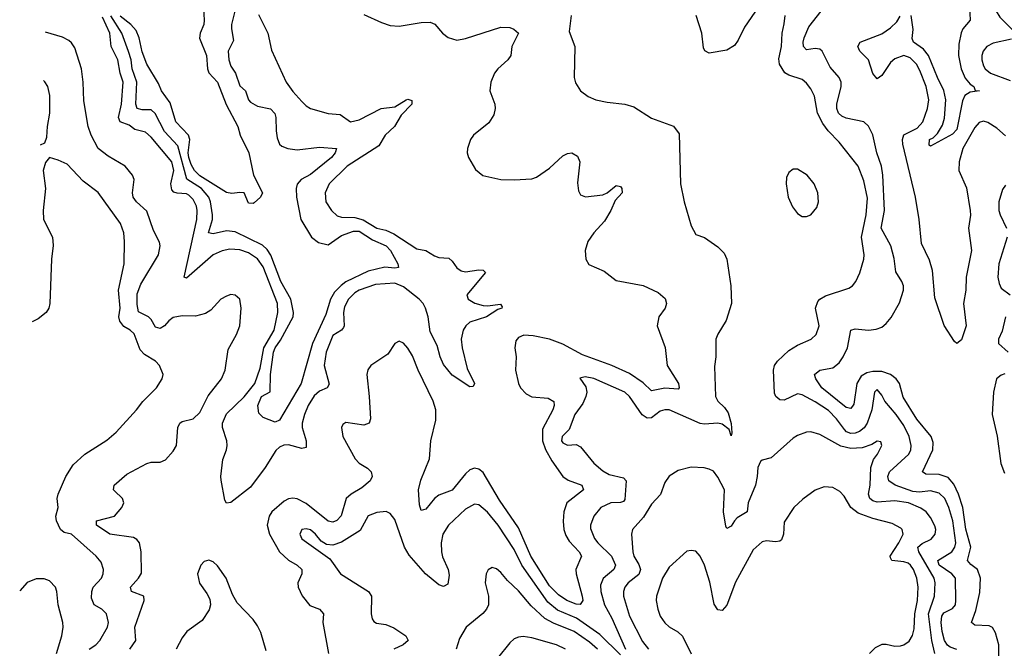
# Model space of a CAD drawing. Header units: inches. Extents: x 1843162 to 1959474, y 907081 to 1016326.
# Tile 17 of 256: x 1843916 to 1848364, y 924174 to 927011. Entities that reach past the tile are written whole.
import ezdxf

# ---------------------------------------------------------------- set-up
doc = ezdxf.new("R2010")
doc.units = ezdxf.units.IN
doc.header["$MEASUREMENT"] = 0
doc.layers.add('B8942', color=7, linetype='Continuous')

msp = doc.modelspace()

# ---------------------------------------------------------------- linework, layer by layer
at = {"layer": 'B8942', "color": 5}
for points, elevation in [([(1848390, 927382.3), (1848309, 927270), (1848298.4, 927230), (1848307.6, 927207.6), (1848341.7, 927170), (1848344.7, 927150), (1848328.4, 927090), (1848326.8, 927050), (1848343, 927023), (1848415.5, 926950)], 680), ([(1844744.3, 927090), (1844749.4, 927009.4), (1844748.5, 926990), (1844731.8, 926950), (1844727.9, 926927.9), (1844760.5, 926850), (1844764.8, 926790), (1844771, 926771), (1844810.1, 926730), (1844848.1, 926628.1), (1844901.3, 926530), (1844911.6, 926490), (1844950.4, 926410), (1844972.7, 926310), (1845012.6, 926230), (1845003.6, 926210), (1844975.2, 926184.8), (1844970, 926181.1), (1844950, 926183), (1844929.7, 926229.7), (1844910, 926232.1), (1844873.6, 926226.4), (1844850, 926230.7), (1844730, 926306.1), (1844705.2, 926330), (1844690, 926357.9), (1844680.2, 926390), (1844677.6, 926410), (1844684.7, 926470), (1844678.8, 926490), (1844621.7, 926550), (1844595.7, 926635.7), (1844556.5, 926690), (1844542.8, 926722.8), (1844490, 926811.1), (1844470, 926865.7), (1844456.4, 926930), (1844442.5, 926962.5), (1844418.7, 926990), (1844370, 927026.7)], 640), ([(1844994.2, 927034.2), (1845036.6, 926950), (1845053.9, 926873.9), (1845119.7, 926730), (1845150, 926686.7), (1845190, 926642), (1845210, 926622), (1845230, 926610.3), (1845310, 926588.5), (1845363.4, 926583.3), (1845410.1, 926550.1), (1845450, 926559.6), (1845549.5, 926610.5), (1845610, 926617.5), (1845661.6, 926650), (1845670, 926652.7), (1845686.7, 926646.7), (1845687.8, 926630), (1845639.8, 926580.2), (1845609.5, 926530), (1845566.9, 926490), (1845538.2, 926441.8), (1845395.7, 926350), (1845314.2, 926270), (1845296.3, 926230), (1845299.2, 926190), (1845324.2, 926150), (1845350, 926126.3), (1845370, 926120.1), (1845430, 926119), (1845467.4, 926107.4), (1845530, 926070.6), (1845570, 926060.9), (1845605.4, 926045.4), (1845710, 925977), (1845750.1, 925970.1), (1845790, 925945), (1845810, 925937.7), (1845854.5, 925934.5), (1845870, 925922), (1845891, 925891), (1845910, 925878.4), (1845930, 925873.3), (1845990, 925882.3), (1846010, 925880.3), (1846019.5, 925870), (1845936, 925770), (1845941.3, 925750), (1845972.4, 925732.4), (1846010, 925721.8), (1846030, 925719.3), (1846087.3, 925727.3), (1846095.5, 925715.5), (1846094.4, 925710), (1846076.2, 925703.8), (1846024.7, 925670), (1845950, 925645.7), (1845931.4, 925630), (1845919.4, 925610), (1845910.7, 925570), (1845915, 925530), (1845937.5, 925437.5), (1845970.2, 925370), (1845964, 925356), (1845950, 925353.6), (1845870, 925407.3), (1845830, 925455.2), (1845815, 925490), (1845801.3, 925541.3), (1845770, 925602.2), (1845761, 925670), (1845749.3, 925710), (1845739.2, 925730), (1845720.3, 925750), (1845650, 925805.8), (1845610, 925822.1), (1845524, 925816), (1845450, 925790.6), (1845430, 925779), (1845401.2, 925750), (1845384, 925716), (1845378.8, 925690), (1845381.8, 925630), (1845378.1, 925621.9), (1845370.1, 925609.9), (1845330, 925585.4), (1845299.7, 925510), (1845291.9, 925450), (1845313.8, 925366.2), (1845304.9, 925350), (1845270, 925334.6), (1845246.7, 925313.3), (1845218.7, 925270), (1845202.2, 925230), (1845192, 925190), (1845191.6, 925170), (1845210.1, 925110), (1845210, 925080.7), (1845190, 925076.5), (1845130, 925092.3), (1845108.7, 925091.3), (1845090, 925082.2), (1845073.7, 925066.3), (1845025.5, 924990), (1844958.1, 924901.9), (1844870, 924832.9), (1844850, 924829.3), (1844842.1, 924842.1), (1844826.6, 924933.4), (1844824.9, 924950), (1844834.4, 925025.6), (1844850.6, 925069.4), (1844853.5, 925090), (1844851.3, 925110), (1844831.6, 925170), (1844832.3, 925190), (1844850, 925232.1), (1844930.3, 925309.7), (1844977.7, 925370), (1845001.8, 925438.2), (1845018.2, 925530), (1845066.3, 925610), (1845082.6, 925690), (1845080.1, 925730), (1845015.2, 925895.2), (1844990, 925931.7), (1844950, 925959.2), (1844910, 925972.9), (1844864.8, 925975.2), (1844830, 925968.6), (1844790.1, 925949.9), (1844670, 925845.5), (1844658.9, 925850), (1844715.7, 926110), (1844718.4, 926150), (1844714.7, 926170), (1844699.6, 926199.6), (1844679.7, 926219.7), (1844670, 926225.2), (1844627.8, 926227.8), (1844613, 926233), (1844603.4, 926243.4), (1844598, 926270), (1844612.5, 926330), (1844603.9, 926370), (1844510, 926481.6), (1844484.4, 926504.4), (1844436.2, 926516.2), (1844410, 926535.3), (1844369.5, 926550), (1844363, 926570), (1844376.1, 926630), (1844384.1, 926730), (1844369.6, 926770), (1844359.9, 926830), (1844329.9, 926890), (1844323.8, 926950), (1844290, 927022.3)], 680), ([(1844891.9, 927068.1), (1844872.8, 926990), (1844872.4, 926970), (1844882.3, 926917.7), (1844858, 926870), (1844860.2, 926830), (1844870, 926802.4), (1844890.3, 926770), (1844910, 926712.7), (1844935.3, 926690), (1844950.2, 926650), (1844959.2, 926639.2), (1844990, 926620.8), (1845048.5, 926608.5), (1845068.1, 926588.1), (1845073.7, 926570), (1845074.1, 926510), (1845078.9, 926478.9), (1845089.4, 926450), (1845100.5, 926440.5), (1845127.7, 926430), (1845170, 926424.2), (1845270, 926436.3), (1845346.8, 926430), (1845341.8, 926410), (1845324.7, 926390), (1845230, 926312.7), (1845187.2, 926290), (1845170, 926269.6), (1845164.8, 926250), (1845165.9, 926210), (1845186.7, 926110), (1845233.8, 926030), (1845265.8, 926005.8), (1845310, 925994.8), (1845370, 926037.9), (1845423.6, 926056.4), (1845450, 926057.1), (1845510, 926017.8), (1845571.5, 925990), (1845591.2, 925970), (1845624.2, 925910), (1845627.3, 925892.7), (1845610.7, 925889.3), (1845565.8, 925894.2), (1845490, 925876.9), (1845390, 925828), (1845367.8, 925812.2), (1845338.3, 925781.7), (1845319.9, 925750), (1845299.5, 925680.5), (1845238.9, 925550), (1845187.6, 925370), (1845090, 925203.4), (1845070, 925195), (1845016, 925216), (1844995.9, 925235.9), (1844991.8, 925270), (1845008, 925310), (1845048.2, 925331.8), (1845049.6, 925409.6), (1845063, 925510), (1845069.6, 925530), (1845094.8, 925565.2), (1845151.7, 925670), (1845152.5, 925690), (1845140.3, 925750), (1845095.7, 925830), (1845050, 925948.7), (1845033.8, 925973.8), (1845013.5, 925993.5), (1844890, 926054.2), (1844850, 926057.8), (1844790, 926045.4), (1844769.4, 926049.4), (1844786.9, 926110), (1844787.7, 926130), (1844778.3, 926190), (1844769.9, 926210), (1844736.6, 926250), (1844671.2, 926291.2), (1844630, 926441.4), (1844570, 926506.5), (1844528.1, 926588.1), (1844510, 926604.7), (1844470, 926603.9), (1844446.5, 926610), (1844440.6, 926630), (1844444.6, 926730), (1844424.6, 926790), (1844419, 926830), (1844407.5, 926867.5), (1844378.1, 926950), (1844328.2, 927028.2)], 660), ([(1845470, 927034.9), (1845550, 926998.3), (1845590, 926985.5), (1845630, 926982.6), (1845730, 926998.5), (1845770, 927000.3), (1845791.3, 926991.3), (1845826, 926950), (1845851.3, 926931.3), (1845890, 926919.2), (1845930, 926925.9), (1846090, 926977.5), (1846130, 926975.7), (1846148.3, 926968.3), (1846169.2, 926950), (1846139.5, 926890), (1846134.5, 926850), (1846120.5, 926830), (1846076.5, 926790), (1846061, 926770), (1846045, 926730), (1846039.1, 926690), (1846062, 926630), (1846063.8, 926610), (1846058.5, 926581.5), (1846034.6, 926545.4), (1845966, 926490), (1845953, 926470), (1845939.3, 926430), (1845938, 926410), (1845943, 926390), (1845975.8, 926335.8), (1846007.9, 926307.9), (1846090, 926290.3), (1846150, 926288.9), (1846230, 926293.1), (1846250, 926300.3), (1846310, 926341.8), (1846370, 926397.1), (1846390, 926407.8), (1846410.9, 926410.9), (1846436, 926396), (1846446.8, 926370), (1846435.1, 926275.1), (1846439.6, 926239.6), (1846450, 926220.5), (1846471.6, 926211.6), (1846550, 926220.7), (1846569.8, 926230.1), (1846610, 926263.7), (1846630, 926258.4), (1846636, 926250), (1846637.4, 926230), (1846605.3, 926194.7), (1846586.8, 926150), (1846557.3, 926102.7), (1846509.1, 926050), (1846482.3, 926010), (1846470.3, 925970), (1846472.8, 925930), (1846486.7, 925906.7), (1846556.1, 925876.1), (1846610, 925834.7), (1846731.8, 925811.8), (1846799.8, 925779.8), (1846832.4, 925752.4), (1846838.6, 925730), (1846832.3, 925710), (1846803.9, 925670), (1846795.2, 925630), (1846831.5, 925531.5), (1846840.2, 925450), (1846892.5, 925370), (1846895.8, 925350), (1846890, 925343.5), (1846830, 925348.5), (1846770, 925336.8), (1846732.1, 925372.1), (1846670, 925414), (1846591.3, 925451.3), (1846458.8, 925498.8), (1846370, 925546.4), (1846309.8, 925570), (1846235.4, 925584.6), (1846193.2, 925586.8), (1846170, 925577.4), (1846157.4, 925562.6), (1846152.2, 925530), (1846158.8, 925490), (1846155.8, 925430), (1846169, 925370), (1846178.8, 925350), (1846203.3, 925323.3), (1846229, 925309), (1846303.2, 925303.2), (1846328.7, 925288.7), (1846330.1, 925270), (1846324.5, 925250), (1846277.5, 925162.5), (1846277.9, 925110), (1846290.8, 925070.8), (1846319.9, 925019.9), (1846369.6, 924949.6), (1846393.7, 924933.7), (1846456.1, 924910), (1846463.2, 924890), (1846387.3, 924830), (1846373.9, 924790), (1846371.6, 924748.4), (1846373.6, 924710), (1846382.9, 924682.9), (1846398.2, 924658.2), (1846442.7, 924610), (1846453.8, 924590), (1846427.8, 924530), (1846429.4, 924510), (1846457.6, 924410), (1846460.1, 924390), (1846448.4, 924371.6), (1846430, 924373.3), (1846387.1, 924390), (1846350, 924414.7), (1846310, 924455.5), (1846225.1, 924590), (1846170, 924717.9), (1846083.2, 924843.2), (1846010, 924966.9), (1845990, 924983.4), (1845970, 924986.9), (1845950, 924979.5), (1845930, 924961.8), (1845870, 924887.7), (1845810, 924865), (1845790, 924849.8), (1845750, 924802.2), (1845730, 924796.2), (1845722.3, 924822.3), (1845718, 924890), (1845727.7, 924932.3), (1845767.4, 925030), (1845772.9, 925110), (1845796.6, 925203.4), (1845795.4, 925250), (1845784.5, 925290), (1845716.2, 925430), (1845690, 925493.5), (1845670, 925528.7), (1845650, 925550.8), (1845630, 925560.4), (1845610.5, 925550), (1845578.7, 925501.3), (1845501.8, 925450), (1845488.5, 925431.5), (1845483.5, 925410), (1845495.2, 925310), (1845500.3, 925210), (1845495.1, 925190), (1845470, 925181.5), (1845390, 925194), (1845376, 925184), (1845369.5, 925170), (1845376.4, 925130), (1845432.1, 925030), (1845450.1, 925010.1), (1845487, 924987), (1845503.4, 924970), (1845508.5, 924950), (1845499.8, 924930), (1845461.8, 924898.2), (1845413.9, 924870), (1845390.7, 924850), (1845368.4, 924771.6), (1845349.3, 924750.7), (1845330, 924743.2), (1845310, 924748.3), (1845210, 924827.7), (1845170, 924848.8), (1845150, 924851.7), (1845130, 924848.1), (1845110, 924837.6), (1845055.5, 924790), (1845042.3, 924770), (1845034.2, 924730), (1845044.9, 924690), (1845090.1, 924610.1), (1845130, 924572.3), (1845170, 924549.5), (1845190.7, 924530), (1845190.1, 924510), (1845171.8, 924470), (1845174.4, 924450), (1845191.3, 924411.3), (1845227, 924367), (1845270.4, 924350), (1845288.1, 924330), (1845286, 924290), (1845311.1, 924150)], 720), ([(1846406.7, 927030), (1846398.8, 926958.8), (1846423.8, 926890), (1846420.4, 926750), (1846426.9, 926726.9), (1846450, 926690.8), (1846484.2, 926664.2), (1846518, 926650), (1846570, 926638.9), (1846650, 926630.3), (1846690, 926617.4), (1846770, 926566.4), (1846870, 926530.6), (1846895.6, 926495.6), (1846900.4, 926270), (1846918, 926190), (1846950, 926081), (1846970, 926042), (1847010, 926028), (1847070, 925985.5), (1847097.8, 925957.8), (1847110.3, 925930), (1847127.8, 925810), (1847131.8, 925730), (1847106.9, 925653.1), (1847070, 925592.7), (1847061.1, 925570), (1847060.3, 925490), (1847054.4, 925445.6), (1847059, 925310), (1847069.1, 925290), (1847100.4, 925260.4), (1847116.3, 925236.3), (1847130.7, 925189.3), (1847133.5, 925146.5), (1847130, 925133.2), (1847121, 925161), (1847090, 925185.6), (1847070, 925190.4), (1847010, 925185.6), (1846990, 925189.5), (1846850, 925251.2), (1846830, 925251.2), (1846810, 925243.9), (1846770, 925214.9), (1846750, 925212.5), (1846727.5, 925227.5), (1846670.3, 925310.3), (1846650, 925330.5), (1846510, 925391.6), (1846470, 925398.7), (1846446.8, 925393.2), (1846473.7, 925353.7), (1846478.2, 925330), (1846474.2, 925310), (1846460.3, 925279.7), (1846424.2, 925230), (1846398.9, 925161.1), (1846366.4, 925130), (1846363.3, 925110), (1846370, 925101), (1846390, 925091.3), (1846430, 925094.6), (1846450, 925082.8), (1846509.3, 925010), (1846550, 924974.8), (1846579, 924959), (1846643.9, 924943.9), (1846656.3, 924930), (1846650, 924846.3), (1846642.9, 924837.1), (1846630, 924831.9), (1846586.7, 924830), (1846541.5, 924810), (1846510.1, 924770), (1846495.3, 924730), (1846495, 924715), (1846513.2, 924670), (1846528.1, 924650), (1846590, 924590.2), (1846607.2, 924550), (1846599.3, 924530), (1846551.3, 924488.7), (1846540.3, 924459.7), (1846540.6, 924430), (1846557.6, 924370), (1846590.3, 924310.3), (1846652.6, 924170)], 740), ([(1847254, 927070), (1847190, 926977.2), (1847161.5, 926918.5), (1847144.5, 926895.5), (1847110, 926874.3), (1847030, 926859.6), (1847011.2, 926871.2), (1847005, 926885), (1846997.7, 926950), (1846971.8, 927030)], 740), ([(1848150, 924168.2), (1848119.1, 924179.1), (1848108, 924188), (1848094.3, 924210), (1848083, 924250), (1848077.9, 924290), (1848081, 924319), (1848090, 924334.3), (1848130, 924353.2), (1848142.9, 924370), (1848145.5, 924390), (1848142.7, 924490), (1848127.5, 924510), (1848070, 924549.5), (1848063.9, 924570), (1848126.4, 924610), (1848140.1, 924630), (1848144.8, 924650), (1848131.9, 924750), (1848113.9, 924810), (1848094.7, 924850), (1848070, 924874), (1848030, 924884.4), (1847980.9, 924879.1), (1847950, 924881.3), (1847870.7, 924910), (1847841.6, 924930), (1847837.8, 924950), (1847844.9, 924970), (1847932.9, 925050), (1847941.4, 925070), (1847943, 925090), (1847934.5, 925130), (1847910, 925179.8), (1847875.3, 925230), (1847824, 925290), (1847810, 925316.3), (1847790, 925341.6), (1847777.1, 925330), (1847765.5, 925250), (1847744.9, 925190), (1847731, 925169), (1847710, 925152.8), (1847690, 925144.4), (1847670, 925144.1), (1847651.6, 925151.6), (1847641.4, 925161.4), (1847605.9, 925210), (1847570, 925247.9), (1847510, 925286.9), (1847450, 925318.4), (1847430, 925322.9), (1847370, 925294.2), (1847350, 925295.3), (1847331.1, 925310), (1847325.9, 925325.9), (1847320.9, 925430), (1847326.5, 925450), (1847338.9, 925470), (1847390, 925517.8), (1847430, 925542.9), (1847490.7, 925569.3), (1847514, 925590), (1847527.4, 925630), (1847511.4, 925710), (1847520.8, 925739.2), (1847530, 925750.2), (1847555.4, 925764.6), (1847661.1, 925798.9), (1847677.6, 925810), (1847693.3, 925830), (1847710.8, 925869.2), (1847729.7, 925930), (1847731.1, 925950), (1847719.5, 926030), (1847739.6, 926130), (1847745.4, 926205.4), (1847730, 926283.7), (1847704.1, 926350), (1847618.5, 926458.5), (1847567.8, 926510), (1847543.6, 926543.6), (1847520.5, 926590), (1847506.4, 926666.4), (1847490, 926699.7), (1847470, 926725.1), (1847450, 926741.7), (1847390, 926761.4), (1847372, 926772), (1847348.6, 926810), (1847344.9, 926835.1), (1847356.9, 926890), (1847359.7, 926950), (1847370, 926992), (1847373.3, 927030)], 740), ([(1848338.6, 924070), (1848338.9, 924190), (1848324.6, 924244.6), (1848310, 924267.8), (1848295.6, 924275.6), (1848230, 924278.4), (1848215.6, 924290), (1848235.6, 924344.4), (1848253.6, 924426.4), (1848256.1, 924490), (1848242.2, 924530), (1848212, 924552), (1848198.3, 924570), (1848212.8, 924630), (1848190, 924711.1), (1848176.1, 924810), (1848156.4, 924870), (1848135.2, 924915.2), (1848110, 924944.5), (1848070, 924958.1), (1848010, 924960.2), (1847994.5, 924970), (1848041, 925070), (1848043.1, 925103), (1848032.9, 925130), (1847968.8, 925208.8), (1847907.2, 925307.2), (1847889.9, 925370), (1847874.9, 925390), (1847849.3, 925410), (1847810, 925423.1), (1847770, 925424.1), (1847742.5, 925417.5), (1847717.8, 925402.2), (1847697.2, 925370), (1847683.8, 925276.2), (1847670, 925255.8), (1847650, 925261.5), (1847539.5, 925350), (1847512.8, 925390), (1847506.2, 925410), (1847530.7, 925429.3), (1847590, 925439.8), (1847617.2, 925462.8), (1847636.6, 925490), (1847655.3, 925530), (1847670.7, 925609.3), (1847690, 925615.5), (1847749.8, 925610.2), (1847785.4, 925614.6), (1847810, 925623.9), (1847830, 925640.3), (1847852.7, 925667.3), (1847890, 925733.4), (1847908.7, 925791.3), (1847908.7, 925810), (1847901.2, 925830), (1847873.7, 925873.7), (1847866.6, 925933.4), (1847851.7, 925990), (1847807.8, 926070), (1847822.1, 926150), (1847815.2, 926310), (1847809.1, 926350), (1847787.3, 926410), (1847770, 926492.4), (1847750, 926530.8), (1847730, 926550.6), (1847650, 926566.9), (1847630, 926576.2), (1847614.7, 926590), (1847607.1, 926610), (1847608, 926630), (1847627.6, 926710), (1847626.7, 926730), (1847617.5, 926750), (1847577.3, 926797.3), (1847541.7, 926870), (1847530, 926878.5), (1847510, 926881.5), (1847470, 926876.1), (1847456.1, 926890), (1847454.9, 926910), (1847459.8, 926930), (1847481, 926979), (1847536.1, 927050)], 720), ([(1848206.6, 927070), (1848209.1, 927010), (1848176.2, 926970), (1848168.3, 926951.7), (1848158.9, 926901.1), (1848156.6, 926850), (1848169.2, 926789.2), (1848187.6, 926747.6), (1848210, 926720.7), (1848225.7, 926710), (1848232.5, 926692.5), (1848252, 926690), (1848210, 926685), (1848186.3, 926670), (1848174.4, 926645.6), (1848150, 926515.8), (1848130, 926494.2), (1848030, 926441.2), (1848024.8, 926444.8), (1848025.7, 926470), (1848042, 926478), (1848061.6, 926498.4), (1848084.7, 926535.3), (1848093.5, 926566.5), (1848100.1, 926650), (1848091.4, 926691.4), (1848062, 926750), (1848020.8, 926850), (1847999, 926879), (1847953.5, 926910), (1847947.1, 926927.1), (1847952.4, 926967.6), (1847943.4, 927030)], 660), ([(1848370, 926487.8), (1848330, 926522.3), (1848290, 926547.9), (1848270, 926553.6), (1848250, 926547.9), (1848230, 926524.8), (1848176.6, 926430), (1848159.5, 926370), (1848158.8, 926330), (1848192.5, 926252.5), (1848209.6, 926150), (1848211.4, 926128.7), (1848202.7, 926070), (1848215.2, 925970), (1848192.3, 925850), (1848190.1, 925790), (1848179.4, 925730), (1848191.4, 925630), (1848170, 925567), (1848149.5, 925549.5), (1848138.9, 925558.9), (1848091.5, 925631.5), (1848050, 925755.8), (1848039.2, 925879.2), (1848025.4, 925925.4), (1847990, 926000.9), (1847979.2, 926110), (1847962.5, 926210), (1847905, 926450), (1847903.7, 926470), (1847910, 926491), (1847970, 926522), (1847996.3, 926550), (1848016.3, 926610), (1848022.8, 926650), (1848010.7, 926710), (1847982.7, 926782.7), (1847967.6, 926810), (1847938.8, 926838.8), (1847910, 926849.3), (1847870, 926834.5), (1847850, 926818.6), (1847810, 926758.8), (1847790, 926744.8), (1847770, 926768.7), (1847749.7, 926829.7), (1847710.6, 926870), (1847702.2, 926890), (1847712.4, 926910), (1847810, 926947.8), (1847850, 926974.4), (1847878.5, 927001.5), (1847893, 927027)], 680), ([(1844413.7, 924170), (1844440.7, 924210), (1844436.4, 924270), (1844478, 924390), (1844477.4, 924410), (1844420.5, 924430), (1844416.5, 924450), (1844452.3, 924490), (1844466.1, 924513.9), (1844465.2, 924610), (1844456.8, 924650), (1844444.8, 924664.8), (1844430, 924673.6), (1844323.1, 924690), (1844262.7, 924730), (1844262.6, 924750), (1844344.4, 924770), (1844377.7, 924810), (1844386, 924830), (1844380.7, 924850), (1844344.2, 924884.2), (1844340.5, 924890), (1844342.4, 924910), (1844400.6, 924959.4), (1844490, 925007.6), (1844510, 925014), (1844550, 925014.3), (1844575, 925025), (1844610, 925063.8), (1844624.4, 925090), (1844629.9, 925170), (1844639.3, 925190), (1844650, 925198), (1844699.7, 925210), (1844730, 925239), (1844766.8, 925313.3), (1844827.2, 925390), (1844844.8, 925430), (1844857.7, 925522.3), (1844896, 925590), (1844910.6, 925630), (1844916, 925710), (1844910.8, 925750), (1844890, 925768.2), (1844870, 925770.7), (1844850, 925763.9), (1844824.2, 925750), (1844779.7, 925700.4), (1844755, 925685), (1844710, 925673.8), (1844650, 925675), (1844610, 925666.6), (1844590, 925652.7), (1844570, 925629.3), (1844550, 925617.7), (1844530, 925623.2), (1844510, 925657.9), (1844497.2, 925670), (1844452.5, 925692.5), (1844446.1, 925726.1), (1844446.1, 925773.9), (1844463, 925817), (1844543, 925950), (1844550.5, 925990), (1844546.9, 926006.9), (1844520.1, 926060.1), (1844490, 926146.6), (1844443.4, 926190), (1844428.4, 926210), (1844425.4, 926230), (1844432.6, 926290), (1844426, 926310), (1844391.8, 926350), (1844315.3, 926395.3), (1844270.5, 926430), (1844238.2, 926490), (1844225.5, 926530), (1844205.2, 926645.2), (1844202.8, 926730), (1844195.4, 926790), (1844164.8, 926884.8), (1844150, 926907.4), (1844137.4, 926917.4), (1844110, 926931.9), (1844033.1, 926955.3)], 720), ([(1848395.9, 926924.1), (1848313.9, 926906.1), (1848284.2, 926890), (1848268.6, 926870), (1848262.5, 926850), (1848261.7, 926830), (1848270, 926803.6), (1848277.8, 926790), (1848302, 926770), (1848390, 926737.1)], 680), ([(1844009.5, 926447.5), (1844010, 926447.3), (1844030, 926456), (1844039.3, 926480.7), (1844041.1, 926530), (1844052.7, 926590), (1844052.7, 926670), (1844043.1, 926710), (1844030, 926731.5), (1844022.9, 926736.8)], 740), ([(1844229.9, 924170), (1844259.4, 924190), (1844278.4, 924210), (1844313, 924270), (1844317.3, 924290), (1844307.8, 924330), (1844287.2, 924350), (1844252.3, 924370), (1844240.2, 924400.2), (1844241.9, 924430), (1844248.5, 924450), (1844285.8, 924490), (1844293.8, 924510), (1844295.3, 924530), (1844283.4, 924563.4), (1844261, 924590), (1844150, 924689.7), (1844116.4, 924696.4), (1844099.8, 924710), (1844082.2, 924750), (1844079.1, 924770), (1844089.8, 924810), (1844086, 924850), (1844089.8, 924870.2), (1844125.1, 924950), (1844158, 925002), (1844209.9, 925050.1), (1844310, 925113.1), (1844351.3, 925150), (1844444.2, 925250), (1844472.6, 925287.4), (1844534.7, 925350), (1844559.6, 925390), (1844563.6, 925410), (1844547.3, 925450), (1844530, 925469.5), (1844480.2, 925500.2), (1844460.9, 925520.9), (1844433.2, 925593.2), (1844415.3, 925610), (1844386.7, 925626.7), (1844368.7, 925650), (1844364.4, 925670), (1844369.4, 925710), (1844362.9, 925790), (1844388, 925910), (1844389.8, 926010), (1844386.2, 926050), (1844371, 926091), (1844270, 926231.1), (1844202, 926282), (1844130, 926359.5), (1844090, 926378), (1844050, 926389.2), (1844032.5, 926367.5), (1844022.4, 926330), (1844032.4, 926250), (1844022.3, 926150), (1844023.2, 926110), (1844064.8, 926030), (1844067.7, 925992.3), (1844060.2, 925930), (1844052, 925730), (1844047, 925710), (1844035.2, 925690), (1843999.4, 925660.6), (1843972.3, 925647.2)], 740), ([(1848370, 926263.9), (1848355, 926245), (1848339.5, 926190), (1848339.6, 926150), (1848344.7, 926130), (1848374, 926070)], 720), ([(1848377.2, 926030), (1848339.4, 925910), (1848334.9, 925850), (1848340.4, 925820.4), (1848350, 925800.2), (1848390.2, 925770)], 720), ([(1848369.7, 925670.3), (1848354.4, 925605.6), (1848337.6, 925570), (1848337.8, 925550), (1848382, 925510)], 720), ([(1848367, 925413), (1848350, 925407.5), (1848329, 925391), (1848314.6, 925330), (1848308.6, 925230), (1848332.2, 925132.2), (1848348.9, 925008.9), (1848364.5, 924964.5)], 720), ([(1848049.4, 924150), (1848035.8, 924210), (1848021.9, 924330), (1848048.1, 924410), (1848050.8, 924470), (1848046.8, 924490), (1847977.7, 924610), (1847973, 924630), (1847992.8, 924647.2), (1848033.8, 924666.2), (1848052.1, 924690), (1848054.9, 924710), (1848050, 924727.6), (1848030, 924764.7), (1848010.7, 924790), (1847987, 924807), (1847930.8, 924830), (1847870, 924839.9), (1847790, 924833.1), (1847770, 924839.4), (1847755.9, 924850), (1847750.9, 924870), (1847757.8, 924910), (1847760.6, 924990), (1847773.7, 925026.3), (1847791.3, 925050), (1847810.7, 925090), (1847805.4, 925105.4), (1847790, 925109.7), (1847765.7, 925094.3), (1847721.8, 925078.2), (1847670, 925075.3), (1847626, 925086), (1847530, 925139.8), (1847490, 925150.9), (1847470, 925149.7), (1847430, 925135.1), (1847410, 925122.7), (1847310, 925033.1), (1847270, 925023.5), (1847262.2, 925017.8), (1847250.2, 924989.8), (1847247.9, 924950), (1847239.3, 924910), (1847206.5, 924830), (1847202.4, 924790), (1847157.5, 924762.5), (1847144.5, 924750), (1847130, 924724.7), (1847110, 924714.5), (1847106.1, 924726.1), (1847095.6, 924790), (1847099.5, 924890), (1847070, 924946.3), (1847050, 924973), (1847030, 924983), (1847008.3, 924988.3), (1846950, 924991.1), (1846890, 924976.9), (1846850, 924951.6), (1846830, 924922.7), (1846811.1, 924868.9), (1846770, 924825.1), (1846734.4, 924765.6), (1846684.9, 924710), (1846679.7, 924690), (1846685.5, 924610), (1846690.1, 924590), (1846712.7, 924552.7), (1846720.1, 924530), (1846713.3, 924506.7), (1846664.5, 924470), (1846649.6, 924450), (1846643.3, 924430), (1846643.6, 924410), (1846670, 924319.6), (1846730, 924204.2), (1846756.3, 924170)], 760), ([(1847754.7, 924150), (1847781.9, 924178.1), (1847812.5, 924192.5), (1847830, 924193.3), (1847870, 924183.9), (1847894.8, 924185.2), (1847910.5, 924189.5), (1847933.6, 924206.4), (1847948.8, 924231.2), (1847957.4, 924262.6), (1847959.4, 924330), (1847972.4, 924390), (1847974.5, 924450), (1847968.5, 924490), (1847953.5, 924530), (1847940.2, 924550), (1847930, 924559), (1847910, 924564.7), (1847856.3, 924570), (1847850, 924582.7), (1847848.6, 924590), (1847887.4, 924650), (1847907.4, 924690), (1847902.7, 924710), (1847896.4, 924716.4), (1847857, 924737), (1847770, 924759.4), (1847704.1, 924784.1), (1847671.1, 924810), (1847641.2, 924861.2), (1847621.5, 924881.5), (1847590, 924900.5), (1847550, 924903), (1847510, 924888.2), (1847453.1, 924846.9), (1847413.7, 924810), (1847370, 924742.7), (1847366.6, 924690), (1847357, 924663), (1847350, 924657), (1847330, 924654.2), (1847290, 924659.1), (1847270, 924654.6), (1847230, 924619.1), (1847150, 924472.8), (1847110, 924369.5), (1847090, 924345.1), (1847070, 924347.3), (1847052.9, 924372.9), (1847033.1, 924473.1), (1847009, 924549), (1846990, 924589.5), (1846970, 924611.8), (1846950, 924616.2), (1846930, 924611.8), (1846850, 924540.5), (1846820.2, 924490), (1846792.3, 924410), (1846791.3, 924390), (1846798.4, 924350), (1846810, 924318.4), (1846830, 924289), (1846850, 924271.4), (1846888.7, 924248.7), (1846909.4, 924229.4), (1846949.5, 924149.5)], 780), ([(1846630, 924144.2), (1846536.6, 924236.6), (1846431.4, 924310), (1846346.1, 924346.1), (1846301.7, 924381.7), (1846185, 924550), (1846150, 924620.2), (1846077.3, 924730), (1846030, 924789), (1845990, 924821.6), (1845970, 924824.1), (1845930, 924802.3), (1845852.9, 924730), (1845828, 924690), (1845819.8, 924650), (1845820.8, 924610), (1845826.4, 924586.4), (1845852, 924530), (1845856.1, 924503.9), (1845850, 924462.9), (1845830, 924452.4), (1845810, 924460.9), (1845749.5, 924509.5), (1845675.1, 924595.1), (1845654, 924630), (1845610, 924756.2), (1845590, 924782.4), (1845571.8, 924791.8), (1845530, 924787.4), (1845490, 924772.1), (1845453.5, 924706.5), (1845370, 924652.9), (1845330, 924639.8), (1845302.5, 924642.5), (1845277.4, 924657.4), (1845252.9, 924690), (1845230, 924708.3), (1845210, 924713.6), (1845190.3, 924709.7), (1845181.7, 924690), (1845190, 924667.6), (1845317.5, 924577.5), (1845364.9, 924510), (1845492.4, 924430), (1845505.3, 924410), (1845503.6, 924330), (1845507.5, 924307.5), (1845515.5, 924295.5), (1845527.9, 924287.9), (1845570, 924280.9), (1845606, 924266), (1845659.6, 924230), (1845671.6, 924210), (1845648.7, 924190), (1845605.7, 924170)], 740), ([(1845030, 924162.6), (1845004.7, 924244.7), (1844990, 924275.9), (1844970, 924304.4), (1844898.6, 924378.6), (1844876.8, 924416.8), (1844848.3, 924490), (1844810, 924546.2), (1844790, 924565), (1844770, 924571.8), (1844750, 924565.2), (1844734.2, 924550), (1844719.4, 924510), (1844727.7, 924467.7), (1844761.8, 924421.8), (1844775.3, 924395.3), (1844777.5, 924370), (1844771.9, 924348.1), (1844740.5, 924299.5), (1844671.3, 924250), (1844650, 924222), (1844623.3, 924170)], 720), ([(1846526.8, 924170), (1846490, 924202.3), (1846420.5, 924250), (1846327.6, 924287.6), (1846288.9, 924308.9), (1846225.9, 924365.9), (1846170, 924434.2), (1846120.3, 924480.3), (1846090, 924516.3), (1846070, 924533), (1846050, 924539.5), (1846032.2, 924527.8), (1846023.1, 924510), (1846018.7, 924470), (1846033.8, 924410), (1846033.2, 924370), (1846024.2, 924350), (1846008.4, 924331.6), (1845932.8, 924270), (1845902.3, 924217.7), (1845887.3, 924170)], 760), ([(1844082.4, 924150), (1844106.9, 924230), (1844112.4, 924270), (1844111.1, 924290), (1844089.7, 924370), (1844084.5, 924430), (1844077, 924450), (1844050, 924479.3), (1844027, 924487), (1843990, 924487.6), (1843950, 924471.8), (1843916, 924433.6)], 760), ([(1846381.5, 924170), (1846340.5, 924190), (1846230, 924220.7), (1846190, 924226.8), (1846170, 924224.5), (1846150, 924216.8), (1846130, 924198.9), (1846074, 924130)], 780)]:
    msp.add_lwpolyline(points, dxfattribs=dict(at, elevation=elevation))
at = {"layer": 'B8942', "color": 5, "elevation": 760}
msp.add_lwpolyline([(1847430, 926337.2), (1847410, 926337.2), (1847390, 926322), (1847380.5, 926299.5), (1847378, 926270), (1847388.2, 926210), (1847407.3, 926167.3), (1847430, 926137.3), (1847450, 926122.8), (1847470, 926122.8), (1847490, 926130.8), (1847516.6, 926163.4), (1847524.5, 926190), (1847521.6, 926230), (1847505.1, 926270), (1847472.7, 926310)], close=True, dxfattribs=at)

doc.saveas('drawing.dxf')
